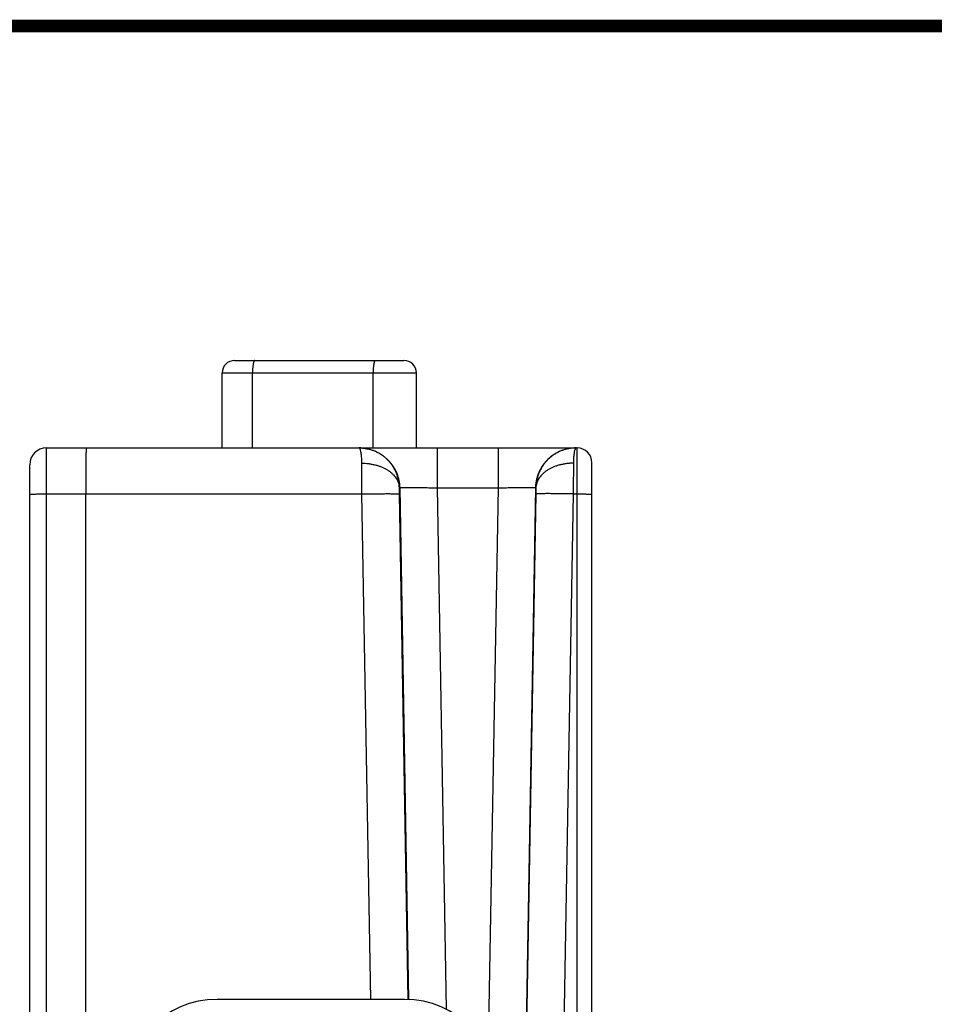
# Model space of a CAD drawing. Header units: inches. Extents: x 0.2 to 16.8, y 0.1 to 10.8.
# Tile 22 of 22: x 8.7 to 10.1, y 9.2 to 10.8. Entities that reach past the tile are written whole.
import ezdxf

# ---------------------------------------------------------------- set-up
doc = ezdxf.new("R2010")
doc.units = ezdxf.units.IN
doc.header["$LTSCALE"] = 0.935
doc.header["$MEASUREMENT"] = 0
doc.layers.get('0').update_dxf_attribs({"linetype": 'CONTINUOUS'})

msp = doc.modelspace()

# ---------------------------------------------------------------- linework, layer by layer
at = {"color": 7, "linetype": 'Continuous'}
for p, q in [((9.0265, 10.2229), (9.2975, 10.2229)), ((9.0065, 10.0829), (9.0065, 10.2029)), ((9.0065, 10.2029), (9.3175, 10.2029)), ((9.0552, 10.0829), (9.0552, 10.2029)), ((9.2482, 10.0829), (9.2482, 10.2029)), ((9.3175, 10.0829), (9.3175, 10.2029)), ((8.7255, 10.0829), (9.5748, 10.0829)), ((9.3508, 10.0829), (9.3508, 10.0191)), ((9.4482, 10.0829), (9.4482, 10.0191)), ((9.5748, 8.4596), (9.5748, 10.0829)), ((9.5985, 8.4081), (9.5985, 10.0593)), ((8.6985, 8.3747), (8.6985, 10.0559)), ((9.2902, 10.0191), (9.2908, 10.0191)), ((9.2908, 10.0191), (9.3051, 9.1997)), ((9.3508, 10.0191), (9.3653, 9.1841)), ((9.3508, 10.0191), (9.4482, 10.0191)), ((9.4482, 10.0191), (9.4324, 9.1172)), ((9.5081, 10.0191), (9.485, 8.6925)), ((9.5081, 10.0191), (9.5087, 10.0191)), ((8.7252, 8.4597), (8.7252, 10.0092)), ((8.7252, 10.0092), (9.2304, 10.0092)), ((8.7885, 8.4597), (8.7885, 10.0092)), ((9.2445, 9.1999), (9.2304, 10.0092)), ((9.3045, 9.1997), (9.2903, 10.0092)), ((9.5086, 10.0092), (9.4856, 8.6929)), ((9.5686, 10.0092), (9.5453, 8.6774)), ((9.5686, 10.0092), (9.5748, 10.0092)), ((9.2985, 9.1999), (8.9985, 9.1999))]:
    msp.add_line(p, q, dxfattribs=at)
at = {"color": 7, "linetype": 'Continuous', "const_width": 0.02}
msp.add_lwpolyline([(16.75, 10.7586), (0.25, 10.7586)], dxfattribs=at)
at = {"color": 7, "linetype": 'Continuous'}
for centre, radius, start, end in [((9.0265, 10.2029), 0.02, 90, 180), ((9.2975, 10.2029), 0.02, 0, 90), ((8.7255, 10.0559), 0.027, 90, 179.9981), ((9.5748, 10.0593), 0.0236, 0, 90), ((8.9985, 9.0499), 0.15, 90, 180), ((9.2985, 9.0499), 0.15, 0, 90)]:
    msp.add_arc(centre, radius, start, end, dxfattribs=at)
for points, knots in [([(9.0587, 10.2229), (9.0585, 10.2229), (9.0582, 10.2228), (9.0578, 10.2223), (9.0574, 10.2216), (9.057, 10.2206), (9.0567, 10.2193), (9.0564, 10.2178), (9.0561, 10.2161), (9.0558, 10.2142), (9.0556, 10.2122), (9.0554, 10.21), (9.0553, 10.2077), (9.0552, 10.2053), (9.0552, 10.2037), (9.0552, 10.2029)], [0, 0, 0, 0, 0.00044329, 0.00104303, 0.00186557, 0.002928, 0.00422797, 0.00575358, 0.0074869, 0.00940557, 0.01148375, 0.01369284, 0.01600199, 0.01837878, 0.02078964, 0.02078964, 0.02078964, 0.02078964]), ([(9.2517, 10.2229), (9.2515, 10.2229), (9.2512, 10.2228), (9.2508, 10.2223), (9.2504, 10.2216), (9.25, 10.2206), (9.2497, 10.2193), (9.2494, 10.2178), (9.2491, 10.2161), (9.2488, 10.2142), (9.2486, 10.2122), (9.2484, 10.21), (9.2483, 10.2077), (9.2482, 10.2053), (9.2482, 10.2037), (9.2482, 10.2029)], [0, 0, 0, 0, 0.00044329, 0.00104303, 0.00186557, 0.002928, 0.00422797, 0.00575358, 0.0074869, 0.00940557, 0.01148375, 0.01369284, 0.01600199, 0.01837878, 0.02078964, 0.02078964, 0.02078964, 0.02078964]), ([(8.7252, 10.0092), (8.7252, 10.0114), (8.7252, 10.0157), (8.7252, 10.0221), (8.7252, 10.0283), (8.7252, 10.0345), (8.7253, 10.0404), (8.7253, 10.0461), (8.7253, 10.0515), (8.7253, 10.0566), (8.7253, 10.0613), (8.7253, 10.0656), (8.7253, 10.0695), (8.7253, 10.0729), (8.7254, 10.0759), (8.7254, 10.0783), (8.7254, 10.0802), (8.7254, 10.0817), (8.7256, 10.0823), (8.7254, 10.0829), (8.7255, 10.0829)], [0, 0, 0, 0, 0.00646433, 0.0128725, 0.01917471, 0.02532379, 0.03127374, 0.03697969, 0.04239754, 0.04748564, 0.05220698, 0.05652924, 0.06042268, 0.06385941, 0.0668139, 0.06926367, 0.07118951, 0.07257615, 0.0734126, 0.07369264, 0.07369264, 0.07369264, 0.07369264]), ([(8.7888, 10.0829), (8.7887, 10.0829), (8.7889, 10.0823), (8.7887, 10.0817), (8.7887, 10.0802), (8.7887, 10.0783), (8.7887, 10.0759), (8.7886, 10.0729), (8.7886, 10.0695), (8.7886, 10.0656), (8.7886, 10.0613), (8.7885, 10.0566), (8.7885, 10.0515), (8.7885, 10.0461), (8.7885, 10.0404), (8.7885, 10.0345), (8.7885, 10.0283), (8.7885, 10.022), (8.7885, 10.0157), (8.7885, 10.0114), (8.7885, 10.0092)], [0, 0, 0, 0, 0.00028052, 0.00111621, 0.0025016, 0.0044265, 0.00687662, 0.00983373, 0.01327584, 0.01717734, 0.02150919, 0.02623915, 0.03133202, 0.03674989, 0.04245245, 0.04839726, 0.05454007, 0.06083517, 0.0672357, 0.073694, 0.073694, 0.073694, 0.073694]), ([(9.2902, 10.0191), (9.2902, 10.0209), (9.29, 10.0247), (9.2892, 10.0302), (9.2879, 10.0356), (9.2861, 10.041), (9.2839, 10.0461), (9.2813, 10.051), (9.2783, 10.0557), (9.2748, 10.0602), (9.271, 10.0643), (9.2668, 10.0681), (9.2624, 10.0714), (9.2576, 10.0744), (9.2526, 10.077), (9.2475, 10.0791), (9.2421, 10.0808), (9.2366, 10.082), (9.2312, 10.0827), (9.2276, 10.0829), (9.2258, 10.0829)], [0, 0, 0, 0, 0.0055922, 0.011181, 0.0167688, 0.022357, 0.0279447, 0.033536, 0.0391346, 0.0447366, 0.0503401, 0.0559455, 0.0615511, 0.0671561, 0.0727587, 0.0783602, 0.0839639, 0.0895682, 0.0951703, 0.1004164, 0.1004164, 0.1004164, 0.1004164]), ([(9.226, 10.0829), (9.2278, 10.0829), (9.2315, 10.0827), (9.237, 10.082), (9.2425, 10.0808), (9.2478, 10.0792), (9.253, 10.077), (9.258, 10.0745), (9.2628, 10.0715), (9.2672, 10.0681), (9.2714, 10.0643), (9.2752, 10.0602), (9.2787, 10.0558), (9.2818, 10.0511), (9.2844, 10.0462), (9.2866, 10.041), (9.2884, 10.0357), (9.2897, 10.0302), (9.2905, 10.0247), (9.2908, 10.0209), (9.2908, 10.0191)], [0, 0, 0, 0, 0.0054342, 0.01104, 0.0166458, 0.0222516, 0.0278575, 0.0334634, 0.0390693, 0.0446753, 0.0502814, 0.0558875, 0.0614936, 0.0670998, 0.0727061, 0.0783123, 0.0839186, 0.089525, 0.0951313, 0.1007377, 0.1007377, 0.1007377, 0.1007377]), ([(9.2303, 10.0584), (9.2303, 10.0598), (9.2302, 10.0626), (9.23, 10.0666), (9.2297, 10.0703), (9.2293, 10.0735), (9.2288, 10.0763), (9.2282, 10.0786), (9.2276, 10.0804), (9.227, 10.0818), (9.2264, 10.0824), (9.2262, 10.0827)], [0, 0, 0, 0, 0.0043594, 0.00838697, 0.01204589, 0.01530789, 0.01814224, 0.02052862, 0.02245537, 0.02392754, 0.02497216, 0.02497216, 0.02497216, 0.02497216]), ([(9.5731, 10.0829), (9.5713, 10.0829), (9.5675, 10.0828), (9.562, 10.082), (9.5565, 10.0808), (9.5511, 10.0792), (9.5459, 10.077), (9.5409, 10.0745), (9.5362, 10.0715), (9.5317, 10.0681), (9.5275, 10.0643), (9.5237, 10.0602), (9.5202, 10.0558), (9.5172, 10.0511), (9.5145, 10.0462), (9.5123, 10.041), (9.5105, 10.0357), (9.5092, 10.0302), (9.5084, 10.0247), (9.5082, 10.0209), (9.5081, 10.0191)], [0, 0, 0, 0, 0.0056057, 0.0112115, 0.0168173, 0.0224231, 0.0280289, 0.0336348, 0.0392408, 0.0448468, 0.0504528, 0.0560589, 0.0616651, 0.0672713, 0.0728775, 0.0784838, 0.0840901, 0.0896965, 0.0953028, 0.1009092, 0.1009092, 0.1009092, 0.1009092]), ([(9.5731, 10.0829), (9.5714, 10.0829), (9.5678, 10.0827), (9.5623, 10.082), (9.5568, 10.0808), (9.5515, 10.0791), (9.5463, 10.077), (9.5413, 10.0744), (9.5366, 10.0714), (9.5321, 10.0681), (9.5279, 10.0643), (9.5241, 10.0602), (9.5207, 10.0557), (9.5176, 10.051), (9.515, 10.0461), (9.5128, 10.041), (9.511, 10.0356), (9.5098, 10.0302), (9.509, 10.0247), (9.5087, 10.0209), (9.5087, 10.0191)], [0, 0, 0, 0, 0.0052461, 0.0108482, 0.0164525, 0.0220562, 0.0276577, 0.0332603, 0.0388653, 0.0444709, 0.0500763, 0.0556797, 0.0612817, 0.0668803, 0.0724716, 0.0780593, 0.0836475, 0.0892353, 0.0948242, 0.1004164, 0.1004164, 0.1004164, 0.1004164]), ([(9.5728, 10.0827), (9.5725, 10.0824), (9.572, 10.0818), (9.5713, 10.0804), (9.5707, 10.0786), (9.5702, 10.0763), (9.5697, 10.0735), (9.5693, 10.0703), (9.5689, 10.0666), (9.5687, 10.0626), (9.5687, 10.0598), (9.5687, 10.0584)], [0, 0, 0, 0, 0.00104464, 0.00251682, 0.00444357, 0.00682995, 0.0096643, 0.0129263, 0.01658522, 0.02061279, 0.02497218, 0.02497218, 0.02497218, 0.02497218]), ([(9.2303, 10.0584), (9.2321, 10.0584), (9.2357, 10.0583), (9.2411, 10.0578), (9.2464, 10.0569), (9.2516, 10.0558), (9.2566, 10.0544), (9.2614, 10.0526), (9.2659, 10.0506), (9.2701, 10.0483), (9.2741, 10.0457), (9.2776, 10.0429), (9.2808, 10.0399), (9.2835, 10.0368), (9.2858, 10.0334), (9.2877, 10.03), (9.289, 10.0264), (9.2899, 10.0228), (9.2902, 10.0203), (9.2902, 10.0191)], [0, 0, 0, 0, 0.00545181, 0.01087862, 0.01625633, 0.02156178, 0.02677333, 0.03187131, 0.0368386, 0.0416612, 0.04632881, 0.05083546, 0.05518011, 0.05936728, 0.06340749, 0.06731757, 0.07112057, 0.07484516, 0.07852454, 0.07852454, 0.07852454, 0.07852454]), ([(9.2304, 10.0092), (9.2304, 10.0112), (9.2303, 10.0152), (9.2303, 10.0211), (9.2303, 10.027), (9.2303, 10.0327), (9.2303, 10.0383), (9.2303, 10.0436), (9.2303, 10.0488), (9.2303, 10.0537), (9.2303, 10.0568), (9.2303, 10.0584)], [0, 0, 0, 0, 0.00598941, 0.01193399, 0.01779341, 0.02353011, 0.02910775, 0.03449098, 0.03964521, 0.04453704, 0.04913493, 0.04913493, 0.04913493, 0.04913493]), ([(9.5687, 10.0584), (9.5669, 10.0584), (9.5632, 10.0583), (9.5578, 10.0578), (9.5525, 10.0569), (9.5473, 10.0558), (9.5423, 10.0544), (9.5376, 10.0526), (9.533, 10.0506), (9.5288, 10.0483), (9.5249, 10.0457), (9.5213, 10.0429), (9.5182, 10.0399), (9.5154, 10.0368), (9.5131, 10.0334), (9.5113, 10.03), (9.5099, 10.0264), (9.509, 10.0228), (9.5087, 10.0203), (9.5087, 10.0191)], [0, 0, 0, 0, 0.00545183, 0.01087867, 0.0162564, 0.02156189, 0.02677348, 0.03187151, 0.03683888, 0.04166158, 0.04632929, 0.05083606, 0.05518084, 0.05936814, 0.0634085, 0.06731872, 0.07112185, 0.07484657, 0.07852605, 0.07852605, 0.07852605, 0.07852605]), ([(9.5687, 10.0584), (9.5687, 10.0568), (9.5687, 10.0537), (9.5687, 10.0488), (9.5687, 10.0436), (9.5687, 10.0383), (9.5686, 10.0327), (9.5686, 10.027), (9.5686, 10.0211), (9.5686, 10.0152), (9.5686, 10.0112), (9.5686, 10.0092)], [0, 0, 0, 0, 0.00459789, 0.00948972, 0.01464395, 0.02002718, 0.02560482, 0.03134152, 0.03720094, 0.04314552, 0.04913493, 0.04913493, 0.04913493, 0.04913493]), ([(9.2903, 10.0092), (9.2903, 10.0098), (9.2903, 10.011), (9.2903, 10.0128), (9.2903, 10.0145), (9.2903, 10.0161), (9.2902, 10.0176), (9.2902, 10.0186), (9.2902, 10.0191)], [0, 0, 0, 0, 0.001765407, 0.003535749, 0.005267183, 0.006917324, 0.008447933, 0.009827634, 0.009827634, 0.009827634, 0.009827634]), ([(9.2908, 10.0191), (9.2909, 10.0192), (9.2913, 10.0192), (9.2921, 10.0193), (9.2935, 10.0193), (9.2953, 10.0194), (9.2975, 10.0194), (9.3003, 10.0195), (9.3034, 10.0195), (9.3069, 10.0195), (9.3108, 10.0195), (9.315, 10.0195), (9.3196, 10.0195), (9.3244, 10.0194), (9.3294, 10.0194), (9.3346, 10.0193), (9.3399, 10.0192), (9.3453, 10.0192), (9.3489, 10.0191), (9.3508, 10.0191)], [0, 0, 0, 0, 0.00035621, 0.00120155, 0.0025355, 0.0043481, 0.00662469, 0.00934628, 0.01249023, 0.01603056, 0.01993782, 0.02417959, 0.02872062, 0.03352336, 0.03854804, 0.04375255, 0.04909351, 0.05452688, 0.06000764, 0.06000764, 0.06000764, 0.06000764]), ([(9.4482, 10.0191), (9.45, 10.0191), (9.4536, 10.0192), (9.459, 10.0192), (9.4644, 10.0193), (9.4696, 10.0194), (9.4746, 10.0194), (9.4794, 10.0195), (9.4839, 10.0195), (9.4881, 10.0195), (9.492, 10.0195), (9.4955, 10.0195), (9.4987, 10.0195), (9.5014, 10.0194), (9.5037, 10.0194), (9.5055, 10.0193), (9.5068, 10.0193), (9.5076, 10.0192), (9.5081, 10.0192), (9.5081, 10.0191)], [0, 0, 0, 0, 0.00548035, 0.01091403, 0.01625516, 0.02145962, 0.02648428, 0.03128705, 0.03582806, 0.04006983, 0.0439771, 0.04751742, 0.05066138, 0.05338295, 0.05565955, 0.05747216, 0.05880607, 0.0596514, 0.06000762, 0.06000762, 0.06000762, 0.06000762]), ([(9.5087, 10.0191), (9.5087, 10.0186), (9.5087, 10.0176), (9.5087, 10.0161), (9.5087, 10.0145), (9.5086, 10.0128), (9.5086, 10.011), (9.5086, 10.0098), (9.5086, 10.0092)], [0, 0, 0, 0, 0.0013797, 0.00291031, 0.004560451, 0.006291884, 0.008062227, 0.009827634, 0.009827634, 0.009827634, 0.009827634]), ([(8.6985, 10.0088), (8.6985, 10.0088), (8.6988, 10.0088), (8.6992, 10.0089), (8.7001, 10.0089), (8.7012, 10.009), (8.7027, 10.009), (8.7044, 10.0091), (8.7064, 10.0091), (8.7086, 10.0091), (8.711, 10.0092), (8.7137, 10.0092), (8.7164, 10.0092), (8.7193, 10.0092), (8.7222, 10.0092), (8.7242, 10.0092), (8.7252, 10.0092)], [0, 0, 0, 0, 0.00017589, 0.00068013, 0.0015107, 0.0026579, 0.0041077, 0.00584218, 0.00783983, 0.01007584, 0.01252242, 0.01514918, 0.01792347, 0.02081079, 0.02377525, 0.02678, 0.02678, 0.02678, 0.02678]), ([(9.2304, 10.0092), (9.2322, 10.0093), (9.2358, 10.0093), (9.2412, 10.0094), (9.2466, 10.0095), (9.2517, 10.0095), (9.2568, 10.0096), (9.2615, 10.0096), (9.2661, 10.0096), (9.2703, 10.0097), (9.2742, 10.0097), (9.2777, 10.0096), (9.2809, 10.0096), (9.2836, 10.0096), (9.2859, 10.0096), (9.2877, 10.0095), (9.289, 10.0094), (9.2898, 10.0093), (9.2903, 10.0093), (9.2903, 10.0092)], [0, 0, 0, 0, 0.00547471, 0.01090361, 0.01624141, 0.02144359, 0.02646677, 0.03126906, 0.0358104, 0.04005294, 0.0439613, 0.04750292, 0.05064829, 0.05337125, 0.0556492, 0.05746335, 0.05879896, 0.05964602, 0.06000315, 0.06000315, 0.06000315, 0.06000315]), ([(9.5686, 10.0092), (9.5667, 10.0093), (9.5631, 10.0093), (9.5577, 10.0094), (9.5524, 10.0095), (9.5472, 10.0095), (9.5422, 10.0096), (9.5374, 10.0096), (9.5329, 10.0096), (9.5286, 10.0097), (9.5247, 10.0097), (9.5212, 10.0096), (9.5181, 10.0096), (9.5154, 10.0096), (9.5131, 10.0096), (9.5113, 10.0095), (9.5099, 10.0094), (9.5091, 10.0093), (9.5087, 10.0093), (9.5086, 10.0092)], [0, 0, 0, 0, 0.00547471, 0.01090361, 0.01624141, 0.02144359, 0.02646677, 0.03126906, 0.0358104, 0.04005294, 0.0439613, 0.04750292, 0.05064829, 0.05337125, 0.0556492, 0.05746335, 0.05879896, 0.05964602, 0.06000315, 0.06000315, 0.06000315, 0.06000315]), ([(9.5748, 10.0092), (9.5757, 10.0092), (9.5775, 10.0092), (9.5801, 10.0092), (9.5826, 10.0092), (9.5851, 10.0092), (9.5874, 10.0092), (9.5895, 10.0091), (9.5915, 10.0091), (9.5932, 10.0091), (9.5948, 10.009), (9.596, 10.009), (9.597, 10.0089), (9.5978, 10.0089), (9.5982, 10.0088), (9.5985, 10.0089), (9.5985, 10.0088)], [0, 0, 0, 0, 0.00264483, 0.00525641, 0.00780191, 0.01024933, 0.0125679, 0.01472849, 0.01670393, 0.01846942, 0.02000278, 0.02128479, 0.02229942, 0.0230341, 0.02348016, 0.02363569, 0.02363569, 0.02363569, 0.02363569])]:
    msp.add_open_spline(points, degree=3, knots=knots, dxfattribs=at)
for points in [[(9.2258, 10.0829), (9.2257, 10.0829), (9.2256, 10.0829), (9.2254, 10.0829)], [(9.2262, 10.0827), (9.226, 10.0828), (9.2257, 10.0829), (9.2254, 10.0829)], [(9.5735, 10.0829), (9.5732, 10.0829), (9.573, 10.0828), (9.5728, 10.0827)], [(9.5735, 10.0829), (9.5734, 10.0829), (9.5733, 10.0829), (9.5731, 10.0829)]]:
    msp.add_open_spline(points, degree=3, dxfattribs=at)

doc.saveas('drawing.dxf')
